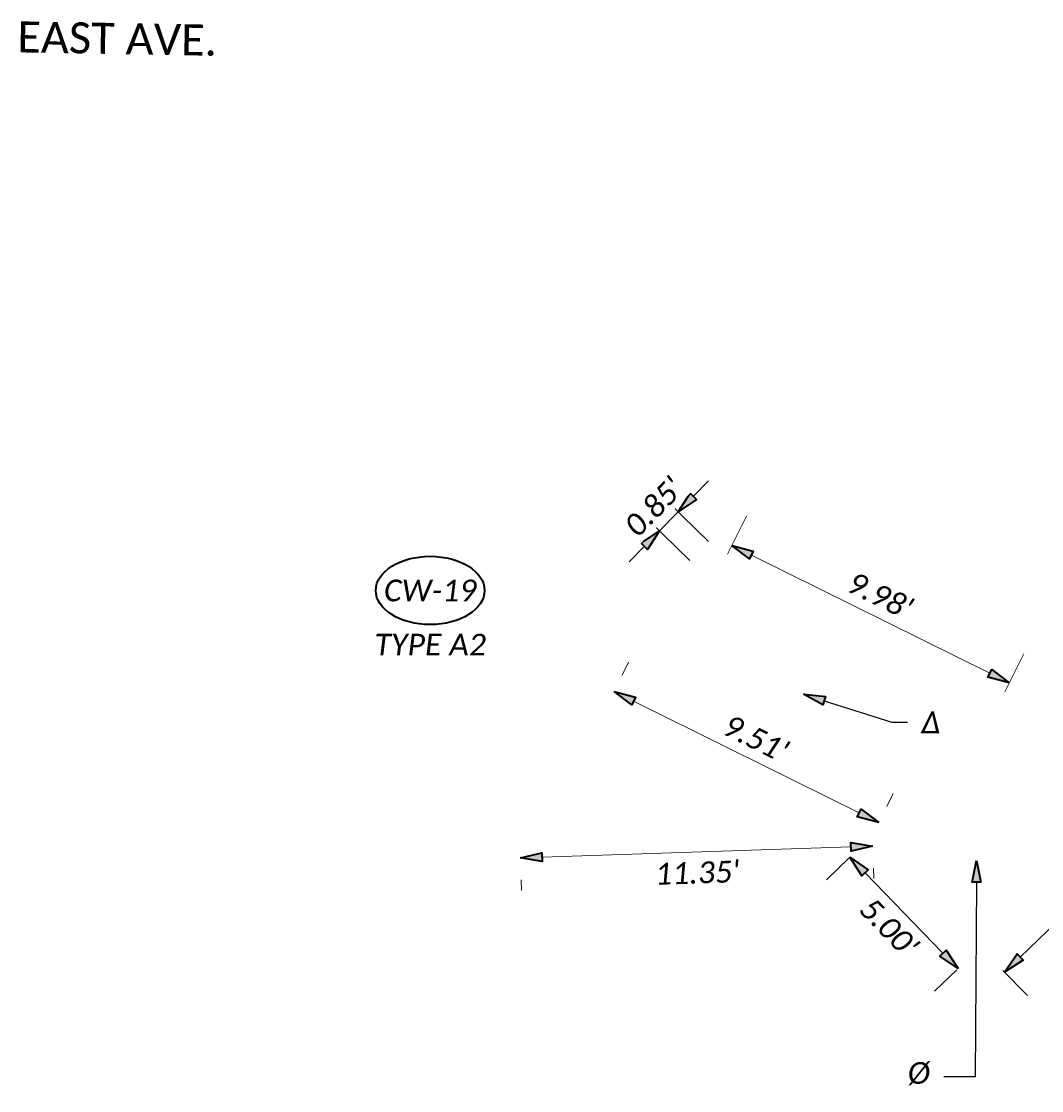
# Model space of a CAD drawing. Header units: feet. Extents: x 0 to 2274359, y 15 to 524446.
# Tile 9 of 12: x 2267309 to 2267342, y 524347 to 524381. Entities that reach past the tile are written whole.
import ezdxf
from ezdxf import colors
from ezdxf.entities.mleader import LeaderData, LeaderLine
from ezdxf.enums import TextEntityAlignment as Align
from ezdxf.math import Vec2, Vec3

# ---------------------------------------------------------------- set-up
doc = ezdxf.new("R2010")
doc.units = ezdxf.units.FT
doc.header["$LTSCALE"] = 20
doc.header["$MEASUREMENT"] = 0
doc.set_wipeout_variables(frame=1)
doc.layers.get('0').update_dxf_attribs({"lineweight": 15, "true_color": 0xc2ced6})
doc.layers.get('Defpoints').update_dxf_attribs({"lineweight": 15})
doc.layers.add('0_Xref', color=7, linetype='Continuous', lineweight=15)
doc.layers.add('TX_P_5', color=7, linetype='Continuous', lineweight=35)
doc.styles.add('P_Slanted - Normal Fixed Spacing', font='calibrii.ttf', dxfattribs={"height": 0.14})
doc.styles.add('P_Slanted - Title', font='calibriz.ttf', dxfattribs={"height": 0.2})
doc.styles.add('Slanted-Normal', font='font31.shx', dxfattribs={"height": 0.14})
doc.dimstyles.new('Dec-1  Slanted', dxfattribs={"dimtxt": 0.14, "dimasz": 0.14, "dimexe": 0.07, "dimexo": 0.07, "dimgap": 0.07, "dimtad": 1, "dimdec": 1, "dimzin": 3, "dimdsep": 46, "dimtxsty": 'Slanted-Normal', "dimblk": 'Dim1', "dimcen": 0, "dimclrd": 95, "dimclre": 95, "dimclrt": 7, "dimadec": 1, "dimazin": 3, "dimtfac": 1, "dimtdec": 1, "dimtix": 1, "dimtofl": 0, "dimtmove": 1, "dimatfit": 3, "dimldrblk": 'Dim1', "dimfxl": 1, "dimtolj": 1, "dimtzin": 0, "dimlwd": -1, "dimlwe": -1, "dimarcsym": 0})
doc.dimstyles.new('P_Dec-2 Masked Slanted', dxfattribs={"dimtxt": 0.14, "dimasz": 0.14, "dimexe": 0.21, "dimexo": 0.21, "dimgap": 0.0625, "dimtad": 1, "dimzin": 3, "dimdsep": 46, "dimtxsty": 'P_Slanted - Normal Fixed Spacing', "dimblk": 'Dim1', "dimcen": 0.035, "dimclrd": 95, "dimclre": 95, "dimclrt": 7, "dimaunit": 1, "dimadec": 3, "dimazin": 2, "dimtfac": 1, "dimtix": 1, "dimtmove": 1, "dimatfit": 3, "dimldrblk": 'Dim1', "dimfxl": 1, "dimtfill": 1, "dimtolj": 1, "dimtzin": 0, "dimlwd": 15, "dimlwe": 15, "dimarcsym": 0})

# ---------------------------------------------------------------- blocks, each defined once
blk = doc.blocks.new('Dim1')
h = blk.add_hatch(color=4)
h.dxf.hatch_style = 1
h.paths.add_polyline_path([(0, 0), (-1, -0.2), (-1, 0.2)])
at = {"color": 4}
blk.add_lwpolyline([(0, 0), (-1, -0.2), (-1, 0.2), (0, 0)], dxfattribs=at)
blk = doc.blocks.new('*D1339')
at = {"layer": 'Defpoints', "color": 0, "transparency": 16777216}
for p in [(2267343.685, 524355.032), (2267344.47, 524354.222), (2267339.876, 524351.339)]:
    blk.add_point(p, dxfattribs=at)
at = {"layer": 'TX_P_5', "color": 95, "linetype": 'Continuous', "lineweight": 15, "transparency": 16777216}
for p, q in [((2267344.416, 524354.278), (2267345.201, 524353.468)), ((2267341.164, 524351.016), (2267343.968, 524353.734)), ((2267340.607, 524350.586), (2267341.393, 524349.775))]:
    blk.add_line(p, q, dxfattribs=at)
at = {"layer": 'TX_P_5', "color": 95, "lineweight": 15, "transparency": 16777216, "xscale": 0.7000000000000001, "yscale": 0.7000000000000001, "zscale": 0.7000000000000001}
for p, rotation in [((2267344.47, 524354.222), 44.11220836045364), ((2267340.662, 524350.529), 224.1122083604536)]:
    blk.add_blockref('Dim1', p, dxfattribs=dict(at, rotation=rotation))
at = {"layer": 'TX_P_5', "color": 7, "transparency": 16777216, "insert": (2267343.033, 524351.894), "char_height": 0.7, "attachment_point": 5, "rotation": 44.1122, "style": 'P_Slanted - Normal Fixed Spacing', "bg_fill": 3, "box_fill_scale": 1.25, "bg_fill_color": 256, "bg_fill_true_color": 13158600, "bg_fill_transparency": 0}
blk.add_mtext("\\A1;5.30'", dxfattribs=at)
blk = doc.blocks.new('*D1345')
at = {"layer": 'Defpoints', "color": 0, "transparency": 16777216}
for p in [(2267327.873, 524359.155), (2267336.603, 524355.348), (2267336.396, 524354.929)]:
    blk.add_point(p, dxfattribs=at)
at = {"layer": 'TX_P_5', "color": 95, "linetype": 'Continuous', "lineweight": 15, "transparency": 16777216}
for p, q in [((2267328.339, 524360.096), (2267328.547, 524360.514)), ((2267328.708, 524359.263), (2267335.976, 524355.659)), ((2267336.862, 524355.87), (2267337.07, 524356.289))]:
    blk.add_line(p, q, dxfattribs=at)
at = {"layer": 'TX_P_5', "color": 95, "lineweight": 15, "transparency": 16777216, "xscale": 0.7000000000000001, "yscale": 0.7000000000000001, "zscale": 0.7000000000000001}
for p, rotation in [((2267328.08, 524359.574), 153.6272621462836), ((2267336.603, 524355.348), 333.6272621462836)]:
    blk.add_blockref('Dim1', p, dxfattribs=dict(at, rotation=rotation))
at = {"layer": 'TX_P_5', "color": 7, "transparency": 16777216, "insert": (2267332.64, 524358.062), "char_height": 0.7, "attachment_point": 5, "rotation": 333.6273, "style": 'P_Slanted - Normal Fixed Spacing', "bg_fill": 3, "box_fill_scale": 1.25, "bg_fill_color": 256, "bg_fill_true_color": 13158600, "bg_fill_transparency": 0}
blk.add_mtext("\\A1;9.51'", dxfattribs=at)
blk = doc.blocks.new('*D1346')
at = {"layer": 'Defpoints', "color": 0, "transparency": 16777216}
for p in [(2267331.268, 524363.053), (2267340.812, 524359.847), (2267340.205, 524358.622)]:
    blk.add_point(p, dxfattribs=at)
at = {"layer": 'TX_P_5', "color": 95, "linetype": 'Continuous', "lineweight": 15, "transparency": 16777216}
for p, q in [((2267331.734, 524363.994), (2267332.342, 524365.219)), ((2267332.502, 524363.967), (2267340.185, 524360.158)), ((2267340.671, 524359.563), (2267341.279, 524360.788))]:
    blk.add_line(p, q, dxfattribs=at)
at = {"layer": 'TX_P_5', "color": 95, "lineweight": 15, "transparency": 16777216, "xscale": 0.7000000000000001, "yscale": 0.7000000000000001, "zscale": 0.7000000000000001}
for p, rotation in [((2267331.875, 524364.278), 153.6272621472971), ((2267340.812, 524359.847), 333.6272621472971)]:
    blk.add_blockref('Dim1', p, dxfattribs=dict(at, rotation=rotation))
at = {"layer": 'TX_P_5', "color": 7, "transparency": 16777216, "insert": (2267336.642, 524362.664), "char_height": 0.7, "attachment_point": 5, "rotation": 333.6273, "style": 'P_Slanted - Normal Fixed Spacing', "bg_fill": 3, "box_fill_scale": 1.25, "bg_fill_color": 256, "bg_fill_true_color": 13158600, "bg_fill_transparency": 0}
blk.add_mtext("\\A1;9.98'", dxfattribs=at)
blk = doc.blocks.new('*D1347')
at = {"layer": 'Defpoints', "color": 0, "transparency": 16777216}
for p in [(2267336.396, 524354.929), (2267339.876, 524351.339), (2267339.159, 524350.644)]:
    blk.add_point(p, dxfattribs=at)
at = {"layer": 'TX_P_5', "color": 95, "linetype": 'Continuous', "lineweight": 15, "transparency": 16777216}
for p, q in [((2267335.642, 524354.198), (2267334.924, 524353.503)), ((2267336.165, 524353.731), (2267338.671, 524351.146)), ((2267339.122, 524350.609), (2267338.405, 524349.913))]:
    blk.add_line(p, q, dxfattribs=at)
at = {"layer": 'TX_P_5', "color": 95, "lineweight": 15, "transparency": 16777216, "xscale": 0.7000000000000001, "yscale": 0.7000000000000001, "zscale": 0.7000000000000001}
for p, rotation in [((2267335.678, 524354.234), 134.1122083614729), ((2267339.159, 524350.644), 314.1122083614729)]:
    blk.add_blockref('Dim1', p, dxfattribs=dict(at, rotation=rotation))
at = {"layer": 'TX_P_5', "color": 7, "transparency": 16777216, "insert": (2267336.937, 524351.971), "char_height": 0.7, "attachment_point": 5, "rotation": 314.1122, "style": 'P_Slanted - Normal Fixed Spacing', "bg_fill": 3, "box_fill_scale": 1.25, "bg_fill_color": 256, "bg_fill_true_color": 13158600, "bg_fill_transparency": 0}
blk.add_mtext("\\A1;5.00'", dxfattribs=at)
blk = doc.blocks.new('*D1356')
at = {"layer": 'Defpoints', "color": 0, "transparency": 16777216}
for p in [(2267331.866, 524363.663), (2267331.268, 524363.053)]:
    blk.add_point(p, dxfattribs=at)
at = {"layer": 'TX_P_5', "color": 95, "linetype": 'Continuous', "lineweight": 15, "transparency": 16777216}
for p, q in [((2267330.629, 524365.856), (2267331.12, 524366.356)), ((2267331.116, 524364.398), (2267329.39, 524366.092)), ((2267330.518, 524363.788), (2267328.791, 524365.482)), ((2267329.541, 524364.746), (2267330.139, 524365.357)), ((2267329.051, 524364.247), (2267328.561, 524363.747))]:
    blk.add_line(p, q, dxfattribs=at)
at = {"layer": 'TX_P_5', "color": 95, "lineweight": 15, "transparency": 16777216, "xscale": 0.7000000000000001, "yscale": 0.7000000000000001, "zscale": 0.7000000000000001}
for p, rotation in [((2267330.139, 524365.357), 225.5558261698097), ((2267329.541, 524364.746), 45.55582616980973)]:
    blk.add_blockref('Dim1', p, dxfattribs=dict(at, rotation=rotation))
at = {"layer": 'TX_P_5', "color": 7, "transparency": 16777216, "insert": (2267329.361, 524365.521), "char_height": 0.7, "attachment_point": 5, "rotation": 45.5558, "style": 'P_Slanted - Normal Fixed Spacing', "bg_fill": 3, "box_fill_scale": 1.25, "bg_fill_color": 256, "bg_fill_true_color": 13158600, "bg_fill_transparency": 0}
blk.add_mtext("\\A1;0.85'", dxfattribs=at)
at = {"layer": 'Defpoints', "color": 0, "transparency": 16777216}
blk.add_point((2267330.139, 524365.357), dxfattribs=at)
blk = doc.blocks.new('*D1357')
at = {"layer": 'Defpoints', "color": 0, "transparency": 16777216}
for p in [(2267336.396, 524354.929), (2267325.049, 524354.55), (2267336.407, 524354.593)]:
    blk.add_point(p, dxfattribs=at)
at = {"layer": 'TX_P_5', "color": 95, "linetype": 'Continuous', "lineweight": 15, "transparency": 16777216}
for p, q in [((2267325.76, 524354.237), (2267335.707, 524354.569)), ((2267336.431, 524353.88), (2267336.442, 524353.543)), ((2267325.084, 524353.501), (2267325.095, 524353.164))]:
    blk.add_line(p, q, dxfattribs=at)
at = {"layer": 'TX_P_5', "color": 95, "lineweight": 15, "transparency": 16777216, "xscale": 0.7000000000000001, "yscale": 0.7000000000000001, "zscale": 0.7000000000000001}
for p, rotation in [((2267336.407, 524354.593), 1.912620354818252), ((2267325.06, 524354.214), 181.9126203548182)]:
    blk.add_blockref('Dim1', p, dxfattribs=dict(at, rotation=rotation))
at = {"layer": 'TX_P_5', "color": 7, "transparency": 16777216, "insert": (2267330.756, 524353.732), "char_height": 0.7, "attachment_point": 5, "rotation": 1.9126, "style": 'P_Slanted - Normal Fixed Spacing', "bg_fill": 3, "box_fill_scale": 1.25, "bg_fill_color": 256, "bg_fill_true_color": 13158600, "bg_fill_transparency": 0}
blk.add_mtext("\\A1;11.35'", dxfattribs=at)
blk = doc.blocks.new('*U1474')
at = {"linetype": 'ByBlock', "lineweight": -2}
blk.add_ellipse((-0.0002, 0), major_axis=(-0.35, 0), ratio=0.628571, dxfattribs=at)
for points, override in [([(-0.0818, 0.1013), (0, 0)], {"dimldrblk": 'DotSmall'}), ([(0.1008, 0.104), (0, 0)], {"dimscale": 1, "dimgap": 0.07, "dimtad": 0}), ([(-0.0342, -0.1103), (0, 0)], {"dimscale": 1, "dimgap": 0.07, "dimtad": 0, "dimldrblk": 'None'})]:
    blk.add_leader(points, dimstyle='Dec-1  Slanted', override=override)
blk.add_wipeout([(0.1223, 0.1955), (0.0658, 0.2055), (-0.0051, 0.2097), (-0.0611, 0.2065), (-0.1174, 0.197), (-0.1725, 0.1806), (-0.2272, 0.1554), (-0.2641, 0.1315), (-0.2961, 0.1028), (-0.3212, 0.0689), (-0.3327, 0.0437), (-0.3384, 0.0217), (-0.3402, 0.0001), (-0.3382, -0.0224), (-0.3323, -0.0446), (-0.3228, -0.0658), (-0.298, -0.101), (-0.2673, -0.1296), (-0.2328, -0.1528), (-0.1783, -0.1786), (-0.1221, -0.1959), (-0.0694, -0.2055), (0, -0.2097), (0.0583, -0.2064), (0.1198, -0.196), (0.1762, -0.1793), (0.2269, -0.156), (0.2631, -0.1322), (0.2971, -0.1007), (0.3209, -0.0677), (0.3321, -0.0431), (0.3378, -0.0218), (0.3398, 0), (0.3378, 0.0218), (0.3319, 0.0438), (0.322, 0.0657), (0.3025, 0.0944), (0.2727, 0.1244), (0.2296, 0.1544), (0.1729, 0.1805)])
at = {"style": 'P_Slanted - Normal Fixed Spacing'}
blk.add_attdef('D-000', text='', height=0.14, dxfattribs=at).set_placement((0, 0), align=Align.MIDDLE)

msp = doc.modelspace()

# ---------------------------------------------------------------- block references
at = {"layer": 'TX_P_5', "xscale": 5, "yscale": 5, "zscale": 5}
msp.add_blockref('*U1474', (2267322.154, 524362.826), dxfattribs=at).add_auto_attribs({'D-000': 'CW-19'})

# ---------------------------------------------------------------- texts
at = {"layer": '0_Xref', "insert": (2267322.154, 524361.431), "char_height": 0.7, "width": 11.83458, "attachment_point": 2, "line_spacing_factor": 1.14, "style": 'P_Slanted - Normal Fixed Spacing'}
msp.add_mtext('TYPE A2', dxfattribs=at)
at = {"layer": 'TX_P_5', "insert": (2267308.861, 524381.16), "char_height": 1, "width": 6.9503, "attachment_point": 1, "rotation": 359, "line_spacing_factor": 1.14, "style": 'P_Slanted - Title', "bg_fill": 3, "box_fill_scale": 1.5, "bg_fill_color": 256, "bg_fill_transparency": 0}
msp.add_mtext('EAST AVE.', dxfattribs=at)

# ---------------------------------------------------------------- dimensions: what is measured, and where the dimension line sits
at = {"layer": 'TX_P_5'}
for p1, p2, distance, override, picture, middle in [((2267327.873, 524359.155), (2267336.396, 524354.929), 0.467, {"dimpost": "'"}, '*D1345', (2267332.64, 524358.062)), ((2267339.8762, 524351.3394), (2267343.6849, 524355.0319), -1.1285, {"dimtad": 4, "dimpost": "'"}, '*D1339', (2267343.0332, 524351.8936))]:
    dim = msp.add_aligned_dim(p1=p1, p2=p2, distance=distance, dimstyle='P_Dec-2 Masked Slanted', override=override, dxfattribs=at)
    dim.commit()
    dim.dimension.update_dxf_attribs({"geometry": picture, "text_midpoint": middle})

# ---------------------------------------------------------------- next in the draw order: dimensions: what is measured, and where the dimension line sits
for p1, p2, distance, override, picture, middle in [((2267331.268, 524363.053), (2267340.205, 524358.622), 1.368, {"dimpost": "'"}, '*D1346', (2267336.642, 524362.664)), ((2267336.396, 524354.929), (2267339.876, 524351.339), -1, {"dimtad": 4, "dimpost": "'"}, '*D1347', (2267336.937, 524351.971))]:
    dim = msp.add_aligned_dim(p1=p1, p2=p2, distance=distance, dimstyle='P_Dec-2 Masked Slanted', override=override, dxfattribs=at)
    dim.commit()
    dim.dimension.update_dxf_attribs({"geometry": picture, "text_midpoint": middle})

# ---------------------------------------------------------------- next in the draw order: dimensions: what is measured, and where the dimension line sits
for p1, p2, distance, override, picture, middle in [((2267331.268, 524363.053), (2267331.866, 524363.663), 2.419, {"dimpost": "'"}, '*D1356', (2267329.361, 524365.521)), ((2267325.049, 524354.55), (2267336.396, 524354.929), -0.337, {"dimtad": 4, "dimpost": "'"}, '*D1357', (2267330.756, 524353.732))]:
    dim = msp.add_aligned_dim(p1=p1, p2=p2, distance=distance, dimstyle='P_Dec-2 Masked Slanted', override=override, dxfattribs=at)
    dim.commit()
    dim.dimension.update_dxf_attribs({"geometry": picture, "text_midpoint": middle})

# ---------------------------------------------------------------- next in the draw order: leaders
ml = msp.add_multileader_mtext('Standard', dxfattribs=at)
ml.set_content('Δ', color=7, style='P_Slanted - Normal Fixed Spacing')
ml.set_leader_properties(color=95)
ml.set_arrow_properties(name='Dim1')
ml.build(insert=Vec2(0, 0))
ml.multileader.update_dxf_attribs({"text_right_attachment_type": 2, "dogleg_length": 0.5, "arrow_head_size": 0.7})
ctx = ml.context
ctx.base_point, ctx.char_height, ctx.arrow_head_size, ctx.landing_gap_size, ctx.plane_origin = Vec3(2267337.527, 524358.578), 0.7, 0.7, 0.45, Vec3(2267332.99, 524329.293)
ctx.right_attachment = 2
notes = []
notes.append((ctx, [(0, (1, 1, 0), (2267337.027, 524358.578), (1, 0), 0.5, [(0, [(2267334.178, 524359.487)], 0, [])])]))
ctx.mtext.insert, ctx.mtext.flow_direction = Vec3(2267337.977, 524358.928), 5
ctx.mtext.has_bg_fill, ctx.mtext.bg_color, ctx.mtext.bg_scale_factor, ctx.mtext.bg_transparency, ctx.mtext.use_window_bg_color = 1, -1027028792, 1.5, 0, 1
ml = msp.add_multileader_mtext('Standard', dxfattribs=at)
ml.set_content('%%C', color=7, style='P_Slanted - Normal Fixed Spacing')
ml.set_leader_properties(color=95)
ml.set_arrow_properties(name='Dim1')
ml.build(insert=Vec2(0, 0))
ml.multileader.update_dxf_attribs({"text_right_attachment_type": 2, "dogleg_length": 1, "arrow_head_size": 0.7})
ctx = ml.context
ctx.base_point, ctx.char_height, ctx.arrow_head_size, ctx.landing_gap_size, ctx.plane_origin = Vec3(2267337.085, 524347.221), 0.7, 0.7, 0.45, Vec3(2267328.619, 524321.276)
ctx.right_attachment, ctx.text_align_type = 2, 2
notes.append((ctx, [(1, (1, 1, 0), (2267339.707, 524347.162), (-1, 0), 1, [(1, [(2267339.759, 524354.132)], 0, [])])]))
ctx.mtext.insert, ctx.mtext.alignment, ctx.mtext.flow_direction = Vec3(2267338.257, 524347.633), 3, 5
ctx.mtext.has_bg_fill, ctx.mtext.bg_color, ctx.mtext.bg_scale_factor, ctx.mtext.bg_transparency, ctx.mtext.use_window_bg_color = 1, -1027028792, 1.5, 0, 1
for ctx, leaders in notes:
    for number, flags, end, landing, length, lines in leaders:
        leader = LeaderData()
        leader.index, (leader.has_last_leader_line, leader.has_dogleg_vector, leader.attachment_direction) = number, flags
        leader.last_leader_point, leader.dogleg_vector, leader.dogleg_length = Vec3(end), Vec3(landing), length
        for number, points, colour, breaks in lines:
            line = LeaderLine()
            line.index, line.vertices, line.color, line.breaks = number, Vec3.list(points), colors.encode_raw_color(colour), breaks
            leader.lines.append(line)
        ctx.leaders.append(leader)

doc.saveas('drawing.dxf')
